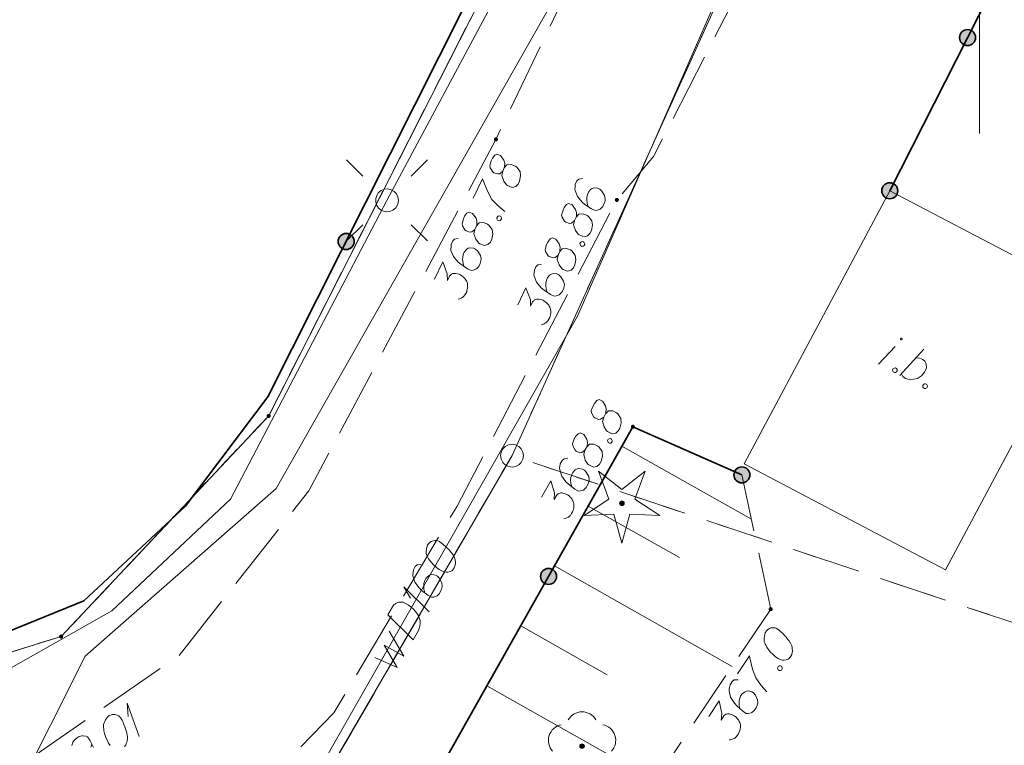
# Model space of a CAD drawing. Header units: metres. Extents: x 5555129 to 5555568, y 5636170 to 5636517.
# Tile 45 of 162: x 5555279 to 5555301, y 5636234 to 5636250. Entities that reach past the tile are written whole.
import ezdxf

# ---------------------------------------------------------------- set-up
doc = ezdxf.new("R2010")
doc.units = ezdxf.units.M
doc.header["$MEASUREMENT"] = 0
for name, pattern in [('L_0_05', [1.75, 1.25, -0.5]), ('L_0_06', [2, 1.5, -0.5]), ('PRZER1-1', [2, 1, -1]), ('PRZER3-1', [4, 3, -1])]:
    doc.linetypes.add(name, pattern=pattern)
for name, color, linetype, lineweight in [('#digitalizacja', 7, 'Continuous', 18), ('#skartowane', 7, 'Continuous', 18), ('#zmodyfikowane', 7, 'Continuous', 18)]:
    doc.layers.add(name, color=color, linetype=linetype, lineweight=lineweight)
for name, color, linetype, lineweight, true_color in [('GEPPGD', 7, 'Continuous', 18, 0x008000), ('GESDZI', 7, 'Continuous', 18, 0x0a0909), ('GESKKL', 7, 'PRZER3-1', 18, 0x008000), ('GESUZY', 7, 'PRZER1-1', 18, 0x008000), ('GULENN', 1, 'Continuous', 18, 0xff0000), ('GUPEPI', 1, 'Continuous', 18, 0xff0000)]:
    doc.layers.add(name, color=color, linetype=linetype, lineweight=lineweight, true_color=true_color)

# ---------------------------------------------------------------- blocks, each defined once
blk = doc.blocks.new('EPPGS')
at = {"color": 0, "flags": 128}
blk.add_lwpolyline([(0.5, 0), (0.475528, -0.154508), (0.404508, -0.293893), (0.293893, -0.404508), (0.154508, -0.475528), (0, -0.5), (-0.154508, -0.475528), (-0.293893, -0.404508), (-0.404508, -0.293893), (-0.475528, -0.154508), (-0.5, 0), (-0.475528, 0.154508), (-0.404508, 0.293893), (-0.293893, 0.404508), (-0.154508, 0.475528), (0, 0.5), (0.154508, 0.475528), (0.293893, 0.404508), (0.404508, 0.293893), (0.475528, 0.154508), (0.5, 0)], close=True, dxfattribs=at)
blk = doc.blocks.new('EPPGN')
blk.add_hatch(color=0).paths.add_polyline_path([(0, -0.09), (-0.027812, -0.085595), (-0.052901, -0.072812), (-0.072812, -0.052901), (-0.085595, -0.027812), (-0.09, 0), (-0.085595, 0.027812), (-0.072812, 0.052901), (-0.052901, 0.072812), (-0.027812, 0.085595), (0, 0.09), (0.027812, 0.085595), (0.052901, 0.072812), (0.072812, 0.052901), (0.085595, 0.027812), (0.09, 0), (0.085595, -0.027812), (0.072812, -0.052901), (0.052901, -0.072812), (0.027812, -0.085595)])
blk = doc.blocks.new('POINT')
blk.add_hatch(color=0).paths.add_polyline_path([(-0.000884, -0.0025), (-0.0025, -0.000884), (-0.0025, 0.000884), (0.000884, 0.0025), (0.0025, 0.000884), (0.0025, -0.000884), (0.000884, -0.0025)])
blk = doc.blocks.new('SUSM01_01_2')
at = {"color": 0, "flags": 128}
for points in [[(-0.353553, 0.353553), (-0.212132, 0.212132)], [(0.353553, 0.353553), (0.212132, 0.212132)], [(-0.353553, -0.353553), (-0.212132, -0.212132)], [(0.353553, -0.353553), (0.212132, -0.212132)]]:
    blk.add_lwpolyline(points, dxfattribs=at)
blk.add_lwpolyline([(0.1, 0), (0.093969, -0.034202), (0.076604, -0.064279), (0.05, -0.086603), (0.025882, -0.096593), (0, -0.1), (-0.025882, -0.096593), (-0.05, -0.086603), (-0.073305, -0.068017), (-0.090097, -0.043388), (-0.098883, -0.014904), (-0.098883, 0.014904), (-0.090097, 0.043388), (-0.073305, 0.068017), (-0.05, 0.086603), (-0.022252, 0.097493), (0.007473, 0.09972), (0.036534, 0.093087), (0.062349, 0.078183), (0.082624, 0.056332), (0.095557, 0.029476), (0.1, 0)], close=True, dxfattribs=at)
blk = doc.blocks.new('OBOP01_01')
at = {"linetype": 'Continuous', "lineweight": 18}
blk.add_hatch(color=0, dxfattribs=at).paths.add_polyline_path([(0, -0.1, 1), (0, 0.1, 1)])
at = {"color": 0, "linetype": 'Continuous', "lineweight": 18, "flags": 128}
blk.add_lwpolyline([(0, -1.74), (-0.35, -0.48), (-1.65, -0.54), (-0.57, 0.18), (-1.02, 1.4), (0, 0.6), (1.02, 1.4), (0.57, 0.18), (1.65, -0.54), (0.35, -0.48), (0, -1.74)], dxfattribs=at)
at = {"color": 0, "linetype": 'Continuous', "lineweight": 18}
blk.add_circle((0, 0), 0.1, dxfattribs=at)
blk = doc.blocks.new('OBOP02_01')
at = {"linetype": 'Continuous', "lineweight": 18}
blk.add_hatch(color=0, dxfattribs=at).paths.add_polyline_path([(0, -0.1, 1), (0, 0.1, 1)])
at = {"color": 0, "linetype": 'Continuous', "lineweight": 18}
blk.add_circle((0, 0), 0.1, dxfattribs=at)
for centre, radius, start, end in [((0, 0.8), 0.7, 29.8459, 150.1541), ((-0.77, 0.25), 0.7, 101.6336, 222.6627), ((0.77, 0.25), 0.7, 317.3373, 78.3664), ((-0.46, -0.64), 0.71, 174.3693, 292.5572), ((0.46, -0.64), 0.71, 247.4428, 5.6307)]:
    blk.add_arc(centre, radius, start, end, dxfattribs=at)
blk = doc.blocks.new('*U336')
at = {"layer": '#skartowane', "color": 7, "linetype": 'ByBlock', "lineweight": 18}
blk.add_line((5555297.791, 5636242.465), (5555298.155, 5636242.854), dxfattribs=at)
at = {"layer": '#skartowane', "color": 7, "linetype": 'ByBlock', "lineweight": 18, "flags": 128}
blk.add_lwpolyline([(5555298.31, 5636243.006), (5555298.31, 5636243.008), (5555298.311, 5636243.01), (5555298.312, 5636243.012), (5555298.312, 5636243.014), (5555298.312, 5636243.016), (5555298.312, 5636243.018), (5555298.311, 5636243.019), (5555298.311, 5636243.021), (5555298.31, 5636243.023), (5555298.309, 5636243.025), (5555298.308, 5636243.026), (5555298.306, 5636243.028), (5555298.305, 5636243.029), (5555298.303, 5636243.03), (5555298.302, 5636243.031), (5555298.3, 5636243.032), (5555298.298, 5636243.033), (5555298.296, 5636243.033), (5555298.294, 5636243.033), (5555298.292, 5636243.034), (5555298.29, 5636243.033), (5555298.288, 5636243.033), (5555298.287, 5636243.032), (5555298.285, 5636243.032), (5555298.283, 5636243.031), (5555298.281, 5636243.03), (5555298.28, 5636243.028), (5555298.279, 5636243.027), (5555298.278, 5636243.025), (5555298.277, 5636243.024), (5555298.276, 5636243.022), (5555298.275, 5636243.02), (5555298.275, 5636243.018), (5555298.274, 5636243.016), (5555298.274, 5636243.014), (5555298.275, 5636243.012), (5555298.275, 5636243.01), (5555298.276, 5636243.008), (5555298.276, 5636243.007), (5555298.277, 5636243.005), (5555298.278, 5636243.003), (5555298.28, 5636243.002), (5555298.281, 5636243), (5555298.283, 5636242.999), (5555298.284, 5636242.998), (5555298.286, 5636242.998), (5555298.288, 5636242.997), (5555298.29, 5636242.996), (5555298.292, 5636242.996), (5555298.294, 5636242.996), (5555298.296, 5636242.996), (5555298.298, 5636242.997), (5555298.3, 5636242.997), (5555298.301, 5636242.998), (5555298.303, 5636242.999), (5555298.305, 5636243), (5555298.306, 5636243.002), (5555298.307, 5636243.003), (5555298.309, 5636243.005), (5555298.31, 5636243.006)], dxfattribs=at)
blk = doc.blocks.new('*U337')
at = {"layer": '#skartowane', "color": 7, "linetype": 'ByBlock', "lineweight": 18}
blk.add_line((5555298.261, 5636242.218), (5555298.783, 5636242.791), dxfattribs=at)
at = {"layer": '#skartowane', "color": 7, "linetype": 'ByBlock', "lineweight": 18, "flags": 128}
blk.add_lwpolyline([(5555298.61, 5636242.602), (5555298.689, 5636242.6), (5555298.76, 5636242.57), (5555298.807, 5636242.532), (5555298.837, 5636242.476), (5555298.843, 5636242.386), (5555298.802, 5636242.294), (5555298.732, 5636242.211), (5555298.649, 5636242.155), (5555298.484, 5636242.121), (5555298.387, 5636242.152), (5555298.325, 5636242.198), (5555298.294, 5636242.254)], dxfattribs=at)
blk = doc.blocks.new('*U341')
at = {"layer": '#skartowane', "color": 7, "linetype": 'ByBlock', "lineweight": 18}
for q in [(5555281.65, 5636234.338), (5555281.411, 5636234.776)]:
    blk.add_line((5555281.387, 5636235.069), q, dxfattribs=at)
blk = doc.blocks.new('*U1635')
at = {"layer": '#digitalizacja', "color": 5, "linetype": 'ByBlock', "lineweight": 18}
for q in [(5555287.979, 5636237.064), (5555287.574, 5636237.356)]:
    blk.add_line((5555287.427, 5636237.61), q, dxfattribs=at)

msp = doc.modelspace()

# ---------------------------------------------------------------- hatches: boundary and pattern name
at = {"layer": '#skartowane', "linetype": 'Continuous', "lineweight": 35}
h = msp.add_hatch(color=7, dxfattribs=at)
edge = h.paths.add_edge_path()
edge.add_arc((5555299.739, 5636249.593), 0.175, 0, 360)
at = {"layer": '#skartowane', "linetype": 'Continuous', "lineweight": 18}
h = msp.add_hatch(color=7, dxfattribs=at)
edge = h.paths.add_edge_path()
edge.add_arc((5555289.44, 5636247.37), 0.045, 0, 360)
at = {"layer": '#skartowane', "linetype": 'Continuous', "lineweight": 35}
h = msp.add_hatch(color=7, dxfattribs=at)
edge = h.paths.add_edge_path()
edge.add_arc((5555298.04, 5636246.25), 0.175, 0, 360)
at = {"layer": '#skartowane', "linetype": 'Continuous', "lineweight": 18}
h = msp.add_hatch(color=7, dxfattribs=at)
edge = h.paths.add_edge_path()
edge.add_arc((5555292.08, 5636246.05), 0.045, 0, 360)
at = {"layer": '#skartowane', "linetype": 'Continuous', "lineweight": 35}
h = msp.add_hatch(color=7, dxfattribs=at)
edge = h.paths.add_edge_path()
edge.add_arc((5555286.168, 5636245.143), 0.175, 0, 360)
at = {"layer": '#skartowane', "linetype": 'Continuous', "lineweight": 18}
h = msp.add_hatch(color=7, dxfattribs=at)
edge = h.paths.add_edge_path()
edge.add_arc((5555292.43, 5636241.1), 0.045, 0, 360)
at = {"layer": '#skartowane', "linetype": 'Continuous', "lineweight": 35}
h = msp.add_hatch(color=7, dxfattribs=at)
edge = h.paths.add_edge_path()
edge.add_arc((5555294.81, 5636240.05), 0.175, 0, 360)
h = msp.add_hatch(color=7, dxfattribs=at)
edge = h.paths.add_edge_path()
edge.add_arc((5555290.588, 5636237.834), 0.175, 0, 360)
at = {"layer": '#skartowane', "linetype": 'Continuous', "lineweight": 18}
h = msp.add_hatch(color=7, dxfattribs=at)
edge = h.paths.add_edge_path()
edge.add_arc((5555295.44, 5636237.12), 0.045, 0, 360)

# ---------------------------------------------------------------- linework, layer by layer
at = {"layer": '#digitalizacja', "color": 1, "linetype": 'Continuous', "lineweight": 18, "flags": 128}
for points in [[(5555284.639, 5636239.754), (5555291.106, 5636251.135), (5555296.575, 5636263.596)], [(5555274.911, 5636223.013), (5555277.429, 5636230.059), (5555280.471, 5636236.094), (5555284.639, 5636239.754)]]:
    msp.add_lwpolyline(points, dxfattribs=at)
at = {"layer": '#digitalizacja', "color": 5, "linetype": 'Continuous', "lineweight": 18, "flags": 128}
for points in [[(5555295.748, 5636253.835), (5555291.221, 5636243.514), (5555282.539, 5636228.279), (5555280.252, 5636224.266)], [(5555287.953, 5636238.533), (5555287.947, 5636238.523), (5555287.935, 5636238.489), (5555287.928, 5636238.466), (5555287.925, 5636238.447), (5555287.92, 5636238.416), (5555287.918, 5636238.376), (5555287.919, 5636238.342), (5555287.925, 5636238.305), (5555287.936, 5636238.277), (5555287.953, 5636238.247), (5555287.97, 5636238.217), (5555287.992, 5636238.184), (5555288.007, 5636238.163), (5555288.032, 5636238.135), (5555288.074, 5636238.09), (5555288.143, 5636238.031), (5555288.198, 5636237.986), (5555288.255, 5636237.953), (5555288.299, 5636237.935), (5555288.357, 5636237.929), (5555288.391, 5636237.93), (5555288.436, 5636237.938), (5555288.474, 5636237.957), (5555288.488, 5636237.97), (5555288.511, 5636237.998), (5555288.526, 5636238.023), (5555288.544, 5636238.067), (5555288.554, 5636238.109), (5555288.553, 5636238.143), (5555288.548, 5636238.194), (5555288.542, 5636238.218), (5555288.533, 5636238.25), (5555288.521, 5636238.277), (5555288.511, 5636238.296), (5555288.492, 5636238.321), (5555288.484, 5636238.332), (5555288.464, 5636238.357), (5555288.44, 5636238.385), (5555288.415, 5636238.413), (5555288.397, 5636238.43), (5555288.385, 5636238.444), (5555288.367, 5636238.46), (5555288.327, 5636238.497), (5555288.304, 5636238.517), (5555288.281, 5636238.536), (5555288.248, 5636238.562), (5555288.205, 5636238.593), (5555288.19, 5636238.602), (5555288.166, 5636238.609), (5555288.143, 5636238.615), (5555288.103, 5636238.618), (5555288.074, 5636238.614), (5555288.05, 5636238.607), (5555288.023, 5636238.595), (5555288.001, 5636238.581), (5555287.987, 5636238.568), (5555287.973, 5636238.556), (5555287.953, 5636238.533)], [(5555287.8, 5636238.097), (5555287.72, 5636238.088), (5555287.678, 5636238.051), (5555287.637, 5636237.979), (5555287.629, 5636237.916), (5555287.621, 5636237.879), (5555287.622, 5636237.845), (5555287.668, 5636237.71), (5555287.759, 5636237.584), (5555287.816, 5636237.53), (5555287.954, 5636237.425), (5555288.031, 5636237.381), (5555288.073, 5636237.384), (5555288.137, 5636237.402), (5555288.156, 5636237.411), (5555288.201, 5636237.454), (5555288.239, 5636237.52), (5555288.258, 5636237.578), (5555288.268, 5636237.619), (5555288.257, 5636237.694), (5555288.204, 5636237.792), (5555288.161, 5636237.837), (5555288.12, 5636237.86), (5555288.039, 5636237.873), (5555288.001, 5636237.867), (5555287.96, 5636237.842), (5555287.91, 5636237.79), (5555287.884, 5636237.744), (5555287.867, 5636237.678), (5555287.862, 5636237.634), (5555287.868, 5636237.549), (5555287.876, 5636237.503), (5555287.882, 5636237.479)], [(5555287.079, 5636236.999), (5555287.178, 5636237.174), (5555287.204, 5636237.207), (5555287.218, 5636237.219), (5555287.243, 5636237.239), (5555287.262, 5636237.248), (5555287.281, 5636237.258), (5555287.321, 5636237.269), (5555287.35, 5636237.273), (5555287.416, 5636237.269), (5555287.529, 5636237.205), (5555287.577, 5636237.17), (5555287.6, 5636237.151), (5555287.623, 5636237.131), (5555287.646, 5636237.111), (5555287.665, 5636237.086), (5555287.69, 5636237.058), (5555287.725, 5636237.012), (5555287.74, 5636236.99), (5555287.773, 5636236.916), (5555287.783, 5636236.863), (5555287.785, 5636236.807), (5555287.779, 5636236.75), (5555287.766, 5636236.703), (5555287.745, 5636236.654), (5555287.631, 5636236.453), (5555287.079, 5636236.999)], [(5555286.793, 5636236.068), (5555287.283, 5636235.843), (5555286.998, 5636236.332), (5555287.426, 5636236.094), (5555287.104, 5636236.638)]]:
    msp.add_lwpolyline(points, dxfattribs=at)
at = {"layer": '#skartowane', "color": 7, "linetype": 'Continuous', "lineweight": 18}
for p, q in [((5555298.04, 5636246.25), (5555294.86, 5636240.29)), ((5555302.44, 5636243.94), (5555298.04, 5636246.25)), ((5555302.44, 5636243.94), (5555299.26, 5636237.98)), ((5555295.019, 5636239.08), (5555292.19, 5636240.675)), ((5555299.26, 5636237.98), (5555294.86, 5636240.29)), ((5555293.447, 5636238.244), (5555291.453, 5636239.368)), ((5555294.599, 5636235.872), (5555290.717, 5636238.062)), ((5555291.869, 5636235.69), (5555289.98, 5636236.755)), ((5555292.918, 5636233.376), (5555289.243, 5636235.449))]:
    msp.add_line(p, q, dxfattribs=at)
at = {"layer": '#skartowane', "color": 7, "linetype": 'L_0_06', "lineweight": 18, "flags": 128}
msp.add_lwpolyline([(5555319.91, 5636279.38), (5555323.03, 5636275.28), (5555329.28, 5636268.46), (5555334.03, 5636263.4), (5555345.03, 5636252.49), (5555346.54, 5636251.45), (5555345.73, 5636247.93), (5555332.42, 5636261.49), (5555327.2, 5636266.8), (5555317.86, 5636277.41), (5555315.42, 5636280.01), (5555313.35, 5636281.16), (5555310.91, 5636281.48), (5555308.55, 5636280.93), (5555307.33, 5636278.49), (5555300.21, 5636263.98), (5555298.84, 5636260.31), (5555299.74, 5636259.03), (5555298.26, 5636255.27), (5555297.04, 5636255.1), (5555292.88, 5636247), (5555292.08, 5636246.05), (5555288.59, 5636239.37), (5555285.9, 5636234.86), (5555282.53, 5636231.41), (5555279.83, 5636229.99), (5555275.41, 5636228.95), (5555271.53, 5636229.31), (5555268.13, 5636230.4), (5555264.62, 5636232.17), (5555253.07, 5636239.68), (5555243.27, 5636245.93), (5555229.11, 5636254.41), (5555220.5, 5636258.77), (5555213.45, 5636261.65), (5555208.14, 5636263.06), (5555202.51, 5636263.31), (5555198.72, 5636262.51), (5555193.02, 5636260.05), (5555189.79, 5636257.33), (5555186.81, 5636252.47), (5555184.72, 5636245.33), (5555179.71, 5636245.97), (5555181.09, 5636251.46), (5555182.84, 5636255.67), (5555185.21, 5636259.68), (5555188.88, 5636264.05), (5555188.73, 5636266.82), (5555186.51, 5636270.36), (5555177.24, 5636279.14), (5555172.12, 5636284.35), (5555168.67, 5636288.73), (5555165.68, 5636293.64), (5555163.11, 5636298.61), (5555159.69, 5636305.28), (5555154.96, 5636314.88), (5555157.25, 5636316.15), (5555161.87, 5636306.69), (5555165.41, 5636299.79), (5555167.81, 5636295.12), (5555170.82, 5636290.32), (5555174.09, 5636286.04), (5555178.95, 5636281.15), (5555193.27, 5636269.09), (5555198.74, 5636266.34), (5555202.91, 5636266.53), (5555208.67, 5636266.05), (5555214.33, 5636264.32), (5555221.74, 5636261.36), (5555230.37, 5636257.02), (5555244.89, 5636248.46), (5555254.7, 5636242.22), (5555266.71, 5636234.85), (5555271.59, 5636232.9), (5555275.32, 5636232.51), (5555278.58, 5636233.38), (5555282.52, 5636236.11), (5555285.35, 5636239.7), (5555289.44, 5636247.37), (5555294.78, 5636258.52), (5555297.61, 5636265.12), (5555304.52, 5636279.57), (5555309.3, 5636287.58), (5555310.96, 5636291.13)], dxfattribs=at)
at = {"layer": '#skartowane', "color": 7, "linetype": 'Continuous', "lineweight": 35, "flags": 128}
for points in [[(5555294.6, 5636264.97), (5555294.19, 5636264.03), (5555294.6, 5636261.89), (5555284.46, 5636241.75), (5555282.65, 5636239.36), (5555280.44, 5636237.3), (5555277.57, 5636236.14), (5555274.71, 5636235.37), (5555271.67, 5636235.59), (5555268.78, 5636236.15), (5555266.05, 5636237.48), (5555263.48, 5636238.92), (5555256.02, 5636244.07), (5555263.72, 5636256.91)], [(5555298.04, 5636246.25), (5555300.22, 5636250.54), (5555300.33, 5636254.47), (5555299.35, 5636254.91)], [(5555294.81, 5636240.05), (5555292.43, 5636241.1), (5555283.35, 5636225), (5555293.93, 5636215.77)]]:
    msp.add_lwpolyline(points, dxfattribs=at)
at = {"layer": '#skartowane', "color": 7, "linetype": 'Continuous', "lineweight": 18, "flags": 128}
for points in [[(5555289.587, 5636246.675), (5555289.622, 5636246.75), (5555289.627, 5636246.774), (5555289.631, 5636246.851), (5555289.612, 5636246.919), (5555289.536, 5636247.021), (5555289.459, 5636247.051), (5555289.414, 5636247.026), (5555289.363, 5636246.96), (5555289.337, 5636246.906), (5555289.305, 5636246.797), (5555289.316, 5636246.753), (5555289.37, 5636246.661), (5555289.394, 5636246.643), (5555289.48, 5636246.616), (5555289.522, 5636246.622), (5555289.587, 5636246.675), (5555289.567, 5636246.58), (5555289.609, 5636246.462), (5555289.668, 5636246.381), (5555289.692, 5636246.363), (5555289.796, 5636246.32), (5555289.872, 5636246.342), (5555289.924, 5636246.396), (5555289.955, 5636246.46), (5555289.977, 5636246.574), (5555289.965, 5636246.671), (5555289.892, 5636246.765), (5555289.862, 5636246.786), (5555289.774, 5636246.821), (5555289.679, 5636246.814), (5555289.622, 5636246.75)], [(5555288.944, 5636246.086), (5555289.148, 5636246.512), (5555289.162, 5636246.473), (5555289.253, 5636246.239), (5555289.352, 5636246.061), (5555289.497, 5636245.913), (5555289.636, 5636245.794)], [(5555291.327, 5636246.518), (5555291.248, 5636246.503), (5555291.209, 5636246.463), (5555291.173, 5636246.388), (5555291.169, 5636246.325), (5555291.164, 5636246.288), (5555291.167, 5636246.253), (5555291.223, 5636246.122), (5555291.322, 5636246.002), (5555291.384, 5636245.953), (5555291.528, 5636245.858), (5555291.608, 5636245.82), (5555291.65, 5636245.826), (5555291.713, 5636245.848), (5555291.731, 5636245.859), (5555291.773, 5636245.904), (5555291.806, 5636245.974), (5555291.821, 5636246.032), (5555291.828, 5636246.074), (5555291.811, 5636246.148), (5555291.751, 5636246.242), (5555291.706, 5636246.284), (5555291.663, 5636246.304), (5555291.581, 5636246.311), (5555291.544, 5636246.302), (5555291.505, 5636246.275), (5555291.459, 5636246.219), (5555291.436, 5636246.171), (5555291.424, 5636246.104), (5555291.422, 5636246.06), (5555291.434, 5636245.975), (5555291.445, 5636245.931), (5555291.453, 5636245.907)], [(5555291.155, 5636245.598), (5555291.191, 5636245.673), (5555291.195, 5636245.697), (5555291.199, 5636245.773), (5555291.18, 5636245.842), (5555291.104, 5636245.943), (5555291.027, 5636245.974), (5555290.983, 5636245.949), (5555290.931, 5636245.882), (5555290.905, 5636245.829), (5555290.873, 5636245.72), (5555290.884, 5636245.675), (5555290.939, 5636245.584), (5555290.963, 5636245.566), (5555291.048, 5636245.538), (5555291.09, 5636245.544), (5555291.155, 5636245.598), (5555291.135, 5636245.503), (5555291.177, 5636245.385), (5555291.236, 5636245.304), (5555291.26, 5636245.286), (5555291.364, 5636245.243), (5555291.44, 5636245.265), (5555291.492, 5636245.319), (5555291.523, 5636245.383), (5555291.545, 5636245.497), (5555291.533, 5636245.594), (5555291.46, 5636245.688), (5555291.43, 5636245.708), (5555291.343, 5636245.744), (5555291.248, 5636245.737), (5555291.191, 5636245.673)], [(5555288.98, 5636245.408), (5555289.015, 5636245.483), (5555289.02, 5636245.506), (5555289.024, 5636245.583), (5555289.005, 5636245.651), (5555288.929, 5636245.753), (5555288.852, 5636245.784), (5555288.807, 5636245.759), (5555288.756, 5636245.692), (5555288.73, 5636245.639), (5555288.698, 5636245.53), (5555288.709, 5636245.485), (5555288.763, 5636245.394), (5555288.787, 5636245.376), (5555288.872, 5636245.348), (5555288.915, 5636245.354), (5555288.98, 5636245.408), (5555288.96, 5636245.313), (5555289.002, 5636245.194), (5555289.061, 5636245.114), (5555289.085, 5636245.095), (5555289.189, 5636245.052), (5555289.265, 5636245.075), (5555289.317, 5636245.128), (5555289.348, 5636245.192), (5555289.37, 5636245.306), (5555289.358, 5636245.404), (5555289.285, 5636245.498), (5555289.255, 5636245.518), (5555289.167, 5636245.554), (5555289.072, 5636245.547), (5555289.015, 5636245.483)], [(5555289.459, 5636245.656), (5555289.472, 5636245.683), (5555289.49, 5636245.694), (5555289.519, 5636245.7), (5555289.545, 5636245.687), (5555289.559, 5636245.661), (5555289.562, 5636245.64), (5555289.549, 5636245.613), (5555289.531, 5636245.602), (5555289.502, 5636245.596), (5555289.475, 5636245.609), (5555289.462, 5636245.635), (5555289.459, 5636245.656)], [(5555288.616, 5636245.209), (5555288.537, 5636245.194), (5555288.498, 5636245.154), (5555288.462, 5636245.08), (5555288.458, 5636245.016), (5555288.453, 5636244.979), (5555288.457, 5636244.945), (5555288.512, 5636244.814), (5555288.612, 5636244.694), (5555288.673, 5636244.645), (5555288.817, 5636244.549), (5555288.897, 5636244.511), (5555288.939, 5636244.517), (5555289.002, 5636244.539), (5555289.021, 5636244.55), (5555289.062, 5636244.596), (5555289.095, 5636244.665), (5555289.11, 5636244.724), (5555289.117, 5636244.766), (5555289.1, 5636244.84), (5555289.041, 5636244.934), (5555288.995, 5636244.975), (5555288.952, 5636244.996), (5555288.87, 5636245.002), (5555288.834, 5636244.994), (5555288.794, 5636244.966), (5555288.748, 5636244.91), (5555288.725, 5636244.862), (5555288.713, 5636244.796), (5555288.711, 5636244.751), (5555288.723, 5636244.667), (5555288.734, 5636244.622), (5555288.743, 5636244.598)], [(5555290.795, 5636244.847), (5555290.831, 5636244.922), (5555290.836, 5636244.946), (5555290.84, 5636245.022), (5555290.82, 5636245.091), (5555290.744, 5636245.192), (5555290.667, 5636245.223), (5555290.623, 5636245.198), (5555290.571, 5636245.131), (5555290.546, 5636245.078), (5555290.513, 5636244.969), (5555290.524, 5636244.924), (5555290.579, 5636244.833), (5555290.603, 5636244.815), (5555290.688, 5636244.787), (5555290.73, 5636244.793), (5555290.795, 5636244.847), (5555290.776, 5636244.752), (5555290.817, 5636244.634), (5555290.877, 5636244.553), (5555290.901, 5636244.535), (5555291.005, 5636244.492), (5555291.081, 5636244.514), (5555291.133, 5636244.568), (5555291.163, 5636244.632), (5555291.185, 5636244.746), (5555291.173, 5636244.843), (5555291.1, 5636244.937), (5555291.071, 5636244.958), (5555290.983, 5636244.993), (5555290.888, 5636244.986), (5555290.831, 5636244.922)], [(5555291.274, 5636245.096), (5555291.287, 5636245.122), (5555291.305, 5636245.133), (5555291.334, 5636245.139), (5555291.361, 5636245.126), (5555291.375, 5636245.1), (5555291.378, 5636245.079), (5555291.365, 5636245.052), (5555291.347, 5636245.041), (5555291.318, 5636245.036), (5555291.291, 5636245.048), (5555291.277, 5636245.075), (5555291.274, 5636245.096)], [(5555288.1, 5636244.323), (5555288.279, 5636244.696), (5555288.376, 5636244.434), (5555288.378, 5636244.288), (5555288.424, 5636244.384), (5555288.439, 5636244.403), (5555288.45, 5636244.411), (5555288.46, 5636244.419), (5555288.471, 5636244.427), (5555288.497, 5636244.441), (5555288.518, 5636244.444), (5555288.539, 5636244.447), (5555288.558, 5636244.445), (5555288.6, 5636244.438), (5555288.635, 5636244.428), (5555288.651, 5636244.42), (5555288.672, 5636244.41), (5555288.701, 5636244.389), (5555288.72, 5636244.374), (5555288.739, 5636244.358), (5555288.752, 5636244.345), (5555288.76, 5636244.335), (5555288.768, 5636244.324), (5555288.776, 5636244.314), (5555288.787, 5636244.295), (5555288.801, 5636244.269), (5555288.809, 5636244.246), (5555288.815, 5636244.23), (5555288.818, 5636244.209), (5555288.821, 5636244.188), (5555288.821, 5636244.161), (5555288.822, 5636244.148), (5555288.814, 5636244.106), (5555288.804, 5636244.071), (5555288.8, 5636244.047), (5555288.782, 5636244.01), (5555288.756, 5636243.97), (5555288.743, 5636243.957), (5555288.73, 5636243.943), (5555288.717, 5636243.93), (5555288.699, 5636243.919), (5555288.68, 5636243.908), (5555288.646, 5636243.892), (5555288.617, 5636243.886)], [(5555290.431, 5636244.648), (5555290.353, 5636244.634), (5555290.314, 5636244.593), (5555290.278, 5636244.519), (5555290.274, 5636244.455), (5555290.269, 5636244.418), (5555290.272, 5636244.384), (5555290.327, 5636244.253), (5555290.427, 5636244.133), (5555290.489, 5636244.084), (5555290.633, 5636243.989), (5555290.713, 5636243.95), (5555290.755, 5636243.956), (5555290.818, 5636243.979), (5555290.836, 5636243.99), (5555290.878, 5636244.035), (5555290.911, 5636244.104), (5555290.926, 5636244.163), (5555290.933, 5636244.205), (5555290.916, 5636244.279), (5555290.856, 5636244.373), (5555290.811, 5636244.414), (5555290.768, 5636244.435), (5555290.686, 5636244.441), (5555290.649, 5636244.433), (5555290.61, 5636244.406), (5555290.563, 5636244.349), (5555290.54, 5636244.302), (5555290.528, 5636244.235), (5555290.526, 5636244.19), (5555290.538, 5636244.106), (5555290.55, 5636244.061), (5555290.558, 5636244.038)], [(5555289.916, 5636243.763), (5555290.094, 5636244.135), (5555290.191, 5636243.873), (5555290.194, 5636243.728), (5555290.24, 5636243.824), (5555290.255, 5636243.842), (5555290.265, 5636243.85), (5555290.276, 5636243.859), (5555290.286, 5636243.867), (5555290.312, 5636243.88), (5555290.334, 5636243.883), (5555290.355, 5636243.886), (5555290.373, 5636243.884), (5555290.416, 5636243.877), (5555290.45, 5636243.867), (5555290.466, 5636243.859), (5555290.487, 5636243.849), (5555290.517, 5636243.828), (5555290.536, 5636243.813), (5555290.554, 5636243.797), (5555290.568, 5636243.784), (5555290.576, 5636243.774), (5555290.584, 5636243.763), (5555290.592, 5636243.753), (5555290.603, 5636243.735), (5555290.617, 5636243.708), (5555290.625, 5636243.685), (5555290.63, 5636243.669), (5555290.633, 5636243.648), (5555290.636, 5636243.627), (5555290.637, 5636243.601), (5555290.637, 5636243.587), (5555290.63, 5636243.545), (5555290.62, 5636243.51), (5555290.615, 5636243.487), (5555290.597, 5636243.449), (5555290.571, 5636243.409), (5555290.558, 5636243.396), (5555290.545, 5636243.382), (5555290.532, 5636243.369), (5555290.514, 5636243.358), (5555290.496, 5636243.347), (5555290.462, 5636243.331), (5555290.433, 5636243.325)], [(5555298.162, 5636242.384), (5555298.188, 5636242.37), (5555298.198, 5636242.351), (5555298.203, 5636242.322), (5555298.189, 5636242.296), (5555298.162, 5636242.283), (5555298.141, 5636242.281), (5555298.115, 5636242.295), (5555298.105, 5636242.313), (5555298.1, 5636242.343), (5555298.114, 5636242.369), (5555298.141, 5636242.381), (5555298.162, 5636242.384)], [(5555298.821, 5636242.038), (5555298.847, 5636242.024), (5555298.857, 5636242.005), (5555298.862, 5636241.976), (5555298.848, 5636241.95), (5555298.821, 5636241.937), (5555298.8, 5636241.935), (5555298.774, 5636241.949), (5555298.764, 5636241.967), (5555298.759, 5636241.997), (5555298.773, 5636242.023), (5555298.799, 5636242.035), (5555298.821, 5636242.038)], [(5555291.792, 5636241.312), (5555291.833, 5636241.384), (5555291.839, 5636241.407), (5555291.849, 5636241.483), (5555291.833, 5636241.553), (5555291.765, 5636241.66), (5555291.69, 5636241.695), (5555291.644, 5636241.673), (5555291.588, 5636241.61), (5555291.559, 5636241.559), (5555291.519, 5636241.452), (5555291.527, 5636241.407), (5555291.576, 5636241.312), (5555291.598, 5636241.292), (5555291.681, 5636241.259), (5555291.724, 5636241.262), (5555291.792, 5636241.312), (5555291.767, 5636241.218), (5555291.8, 5636241.097), (5555291.854, 5636241.013), (5555291.877, 5636240.993), (5555291.978, 5636240.943), (5555292.055, 5636240.96), (5555292.11, 5636241.01), (5555292.145, 5636241.072), (5555292.175, 5636241.184), (5555292.169, 5636241.282), (5555292.103, 5636241.381), (5555292.075, 5636241.403), (5555291.989, 5636241.445), (5555291.894, 5636241.444), (5555291.833, 5636241.384)], [(5555291.383, 5636240.587), (5555291.424, 5636240.659), (5555291.43, 5636240.682), (5555291.44, 5636240.758), (5555291.424, 5636240.828), (5555291.356, 5636240.934), (5555291.281, 5636240.97), (5555291.235, 5636240.948), (5555291.179, 5636240.885), (5555291.15, 5636240.834), (5555291.11, 5636240.727), (5555291.118, 5636240.682), (5555291.167, 5636240.587), (5555291.189, 5636240.567), (5555291.272, 5636240.534), (5555291.315, 5636240.537), (5555291.383, 5636240.587), (5555291.358, 5636240.493), (5555291.391, 5636240.372), (5555291.445, 5636240.287), (5555291.468, 5636240.268), (5555291.569, 5636240.218), (5555291.646, 5636240.235), (5555291.701, 5636240.285), (5555291.736, 5636240.347), (5555291.766, 5636240.459), (5555291.76, 5636240.557), (5555291.694, 5636240.656), (5555291.666, 5636240.678), (5555291.58, 5636240.719), (5555291.485, 5636240.719), (5555291.424, 5636240.659)], [(5555291.878, 5636240.802), (5555291.892, 5636240.828), (5555291.911, 5636240.838), (5555291.941, 5636240.842), (5555291.966, 5636240.827), (5555291.978, 5636240.8), (5555291.98, 5636240.779), (5555291.965, 5636240.753), (5555291.946, 5636240.744), (5555291.917, 5636240.74), (5555291.891, 5636240.754), (5555291.88, 5636240.781), (5555291.878, 5636240.802)], [(5555291.007, 5636240.412), (5555290.927, 5636240.403), (5555290.886, 5636240.366), (5555290.845, 5636240.294), (5555290.837, 5636240.23), (5555290.83, 5636240.194), (5555290.831, 5636240.159), (5555290.877, 5636240.025), (5555290.968, 5636239.899), (5555291.026, 5636239.846), (5555291.164, 5636239.741), (5555291.241, 5636239.697), (5555291.284, 5636239.7), (5555291.348, 5636239.718), (5555291.367, 5636239.728), (5555291.411, 5636239.771), (5555291.449, 5636239.838), (5555291.468, 5636239.895), (5555291.478, 5636239.937), (5555291.466, 5636240.011), (5555291.412, 5636240.109), (5555291.37, 5636240.154), (5555291.329, 5636240.177), (5555291.247, 5636240.189), (5555291.21, 5636240.183), (5555291.169, 5636240.158), (5555291.119, 5636240.105), (5555291.093, 5636240.059), (5555291.076, 5636239.994), (5555291.071, 5636239.949), (5555291.078, 5636239.864), (5555291.086, 5636239.819), (5555291.093, 5636239.795)], [(5555290.433, 5636239.563), (5555290.636, 5636239.923), (5555290.715, 5636239.655), (5555290.708, 5636239.51), (5555290.76, 5636239.602), (5555290.777, 5636239.62), (5555290.788, 5636239.627), (5555290.799, 5636239.635), (5555290.81, 5636239.642), (5555290.837, 5636239.654), (5555290.858, 5636239.656), (5555290.88, 5636239.657), (5555290.898, 5636239.654), (5555290.94, 5636239.644), (5555290.973, 5636239.631), (5555290.989, 5636239.623), (5555291.009, 5636239.611), (5555291.037, 5636239.589), (5555291.055, 5636239.572), (5555291.073, 5636239.555), (5555291.085, 5636239.541), (5555291.093, 5636239.53), (5555291.1, 5636239.519), (5555291.107, 5636239.508), (5555291.117, 5636239.489), (5555291.129, 5636239.462), (5555291.136, 5636239.438), (5555291.14, 5636239.422), (5555291.142, 5636239.401), (5555291.143, 5636239.38), (5555291.142, 5636239.353), (5555291.141, 5636239.34), (5555291.131, 5636239.298), (5555291.119, 5636239.264), (5555291.113, 5636239.241), (5555291.092, 5636239.205), (5555291.064, 5636239.167), (5555291.05, 5636239.154), (5555291.036, 5636239.142), (5555291.022, 5636239.129), (5555291.003, 5636239.12), (5555290.984, 5636239.11), (5555290.949, 5636239.096), (5555290.92, 5636239.092)], [(5555295.343, 5636236.642), (5555295.337, 5636236.632), (5555295.322, 5636236.6), (5555295.313, 5636236.577), (5555295.308, 5636236.559), (5555295.302, 5636236.528), (5555295.297, 5636236.488), (5555295.295, 5636236.454), (5555295.298, 5636236.416), (5555295.308, 5636236.388), (5555295.322, 5636236.357), (5555295.337, 5636236.326), (5555295.356, 5636236.292), (5555295.369, 5636236.269), (5555295.392, 5636236.239), (5555295.431, 5636236.191), (5555295.495, 5636236.127), (5555295.547, 5636236.078), (5555295.601, 5636236.041), (5555295.643, 5636236.02), (5555295.7, 5636236.01), (5555295.735, 5636236.008), (5555295.781, 5636236.013), (5555295.82, 5636236.029), (5555295.835, 5636236.04), (5555295.86, 5636236.066), (5555295.876, 5636236.091), (5555295.898, 5636236.133), (5555295.911, 5636236.174), (5555295.913, 5636236.209), (5555295.911, 5636236.259), (5555295.907, 5636236.284), (5555295.9, 5636236.317), (5555295.89, 5636236.345), (5555295.882, 5636236.364), (5555295.864, 5636236.391), (5555295.858, 5636236.402), (5555295.84, 5636236.429), (5555295.817, 5636236.458), (5555295.794, 5636236.488), (5555295.778, 5636236.506), (5555295.767, 5636236.521), (5555295.75, 5636236.539), (5555295.713, 5636236.578), (5555295.692, 5636236.6), (5555295.671, 5636236.621), (5555295.64, 5636236.649), (5555295.599, 5636236.684), (5555295.584, 5636236.693), (5555295.561, 5636236.702), (5555295.538, 5636236.71), (5555295.499, 5636236.715), (5555295.47, 5636236.714), (5555295.445, 5636236.709), (5555295.417, 5636236.699), (5555295.394, 5636236.686), (5555295.379, 5636236.675), (5555295.365, 5636236.663), (5555295.343, 5636236.642)], [(5555294.713, 5636235.707), (5555294.977, 5636236.099), (5555294.985, 5636236.058), (5555295.041, 5636235.813), (5555295.112, 5636235.623), (5555295.234, 5636235.455), (5555295.355, 5636235.317)], [(5555295.592, 5636235.848), (5555295.608, 5636235.873), (5555295.628, 5636235.881), (5555295.657, 5636235.882), (5555295.682, 5636235.866), (5555295.691, 5636235.838), (5555295.691, 5636235.817), (5555295.675, 5636235.792), (5555295.655, 5636235.784), (5555295.626, 5636235.783), (5555295.601, 5636235.799), (5555295.591, 5636235.827), (5555295.592, 5636235.848)], [(5555294.726, 5636235.577), (5555294.645, 5636235.574), (5555294.601, 5636235.54), (5555294.555, 5636235.472), (5555294.541, 5636235.41), (5555294.531, 5636235.374), (5555294.53, 5636235.339), (5555294.565, 5636235.201), (5555294.646, 5636235.068), (5555294.7, 5636235.011), (5555294.829, 5636234.895), (5555294.902, 5636234.846), (5555294.945, 5636234.846), (5555295.01, 5636234.859), (5555295.03, 5636234.867), (5555295.078, 5636234.906), (5555295.121, 5636234.969), (5555295.144, 5636235.025), (5555295.157, 5636235.066), (5555295.151, 5636235.141), (5555295.106, 5636235.243), (5555295.066, 5636235.291), (5555295.027, 5636235.317), (5555294.947, 5636235.336), (5555294.909, 5636235.332), (5555294.867, 5636235.311), (5555294.812, 5636235.262), (5555294.783, 5636235.218), (5555294.761, 5636235.155), (5555294.753, 5636235.11), (5555294.752, 5636235.025), (5555294.757, 5636234.979), (5555294.762, 5636234.955)], [(5555294.086, 5636234.776), (5555294.317, 5636235.119), (5555294.375, 5636234.845), (5555294.356, 5636234.701), (5555294.415, 5636234.789), (5555294.434, 5636234.806), (5555294.445, 5636234.812), (5555294.457, 5636234.819), (5555294.468, 5636234.825), (5555294.496, 5636234.835), (5555294.517, 5636234.835), (5555294.539, 5636234.835), (5555294.557, 5636234.83), (5555294.597, 5636234.816), (5555294.63, 5636234.801), (5555294.645, 5636234.792), (5555294.664, 5636234.778), (5555294.691, 5636234.754), (5555294.707, 5636234.736), (5555294.723, 5636234.718), (5555294.734, 5636234.703), (5555294.741, 5636234.691), (5555294.747, 5636234.68), (5555294.754, 5636234.668), (5555294.762, 5636234.649), (5555294.772, 5636234.621), (5555294.777, 5636234.596), (5555294.78, 5636234.58), (5555294.78, 5636234.558), (5555294.78, 5636234.537), (5555294.776, 5636234.511), (5555294.774, 5636234.498), (5555294.761, 5636234.457), (5555294.746, 5636234.424), (5555294.738, 5636234.401), (5555294.715, 5636234.367), (5555294.684, 5636234.331), (5555294.669, 5636234.32), (5555294.654, 5636234.308), (5555294.639, 5636234.297), (5555294.619, 5636234.289), (5555294.6, 5636234.281), (5555294.564, 5636234.27), (5555294.534, 5636234.268)], [(5555280.994, 5636234.796), (5555280.985, 5636234.79), (5555280.959, 5636234.765), (5555280.943, 5636234.746), (5555280.932, 5636234.731), (5555280.914, 5636234.705), (5555280.895, 5636234.67), (5555280.881, 5636234.639), (5555280.87, 5636234.602), (5555280.869, 5636234.573), (5555280.871, 5636234.539), (5555280.873, 5636234.504), (5555280.879, 5636234.465), (5555280.883, 5636234.439), (5555280.893, 5636234.403), (5555280.912, 5636234.344), (5555280.948, 5636234.262), (5555280.979, 5636234.197), (5555281.016, 5636234.143)], [(5555281.326, 5636234.121), (5555281.353, 5636234.154), (5555281.367, 5636234.185), (5555281.384, 5636234.233), (5555281.389, 5636234.258), (5555281.395, 5636234.291), (5555281.396, 5636234.32), (5555281.396, 5636234.342), (5555281.389, 5636234.373), (5555281.387, 5636234.386), (5555281.38, 5636234.417), (5555281.369, 5636234.453), (5555281.359, 5636234.488), (5555281.35, 5636234.511), (5555281.345, 5636234.529), (5555281.336, 5636234.552), (5555281.316, 5636234.602), (5555281.304, 5636234.63), (5555281.292, 5636234.658), (5555281.273, 5636234.695), (5555281.248, 5636234.742), (5555281.237, 5636234.756), (5555281.219, 5636234.773), (5555281.201, 5636234.789), (5555281.166, 5636234.808), (5555281.138, 5636234.817), (5555281.113, 5636234.821), (5555281.084, 5636234.823), (5555281.058, 5636234.819), (5555281.04, 5636234.814), (5555281.022, 5636234.808), (5555280.994, 5636234.796)], [(5555280.648, 5636234.104), (5555280.57, 5636234.258), (5555280.519, 5636234.331), (5555280.48, 5636234.346), (5555280.414, 5636234.358), (5555280.393, 5636234.358), (5555280.334, 5636234.339), (5555280.271, 5636234.295), (5555280.229, 5636234.252), (5555280.202, 5636234.219), (5555280.18, 5636234.146)], [(5555280.594, 5636234.109), (5555280.606, 5636234.154), (5555280.611, 5636234.178)]]:
    msp.add_lwpolyline(points, dxfattribs=at)
at = {"layer": '#skartowane', "color": 7, "linetype": 'L_0_05', "lineweight": 18}
for points in [[(5555281.84, 5636224.52), (5555283.35, 5636225), (5555292.43, 5636241.1)], [(5555292.43, 5636241.1), (5555294.81, 5636240.05), (5555295.44, 5636237.12), (5555285.76, 5636222.75)]]:
    msp.add_lwpolyline(points, dxfattribs=at)
at = {"layer": '#skartowane', "color": 7, "linetype": 'Continuous', "lineweight": 35}
for centre in [(5555299.739, 5636249.593), (5555298.04, 5636246.25), (5555286.168, 5636245.143), (5555294.81, 5636240.05), (5555290.588, 5636237.834)]:
    msp.add_circle(centre, 0.175, dxfattribs=at)
at = {"layer": '#skartowane', "color": 96}
msp.add_point((5555292.19, 5636239.43), dxfattribs=at)
at = {"color": 7, "linetype": 'Continuous', "lineweight": 18, "flags": 128}
msp.add_lwpolyline([(5555300, 5636247.5), (5555300, 5636252.5)], dxfattribs=at)
at = {"layer": 'GESDZI', "color": 96, "linetype": 'Continuous', "lineweight": 18, "flags": 128}
for points in [[(5555274.997, 5636234.98), (5555279.944, 5636236.523), (5555284.476, 5636241.337), (5555311.27, 5636293.99), (5555320.16, 5636317.28), (5555322.368, 5636323.208), (5555323.59, 5636326.49), (5555326.04, 5636333.05), (5555329.61, 5636344.98), (5555332.15, 5636353.64), (5555334.3, 5636361.82), (5555338.11, 5636369.71), (5555344.55, 5636379.2), (5555375.95, 5636415.45), (5555379.69, 5636419.03), (5555405.333, 5636448.297), (5555411.98, 5636454.27), (5555423.54, 5636462.48), (5555437.099, 5636466.554), (5555448.915, 5636470.374), (5555453.72, 5636472.454), (5555460.799, 5636470.534), (5555464.253, 5636468.493)], [(5555342.54, 5636360.36), (5555325.26, 5636314.3), (5555323.65, 5636312.16), (5555321.55, 5636300.85), (5555316.27, 5636290.41), (5555313.36, 5636286.16), (5555307.64, 5636279.94), (5555302.66, 5636268.89), (5555289.79, 5636240.47), (5555285.05, 5636232.31), (5555280.777, 5636227.568), (5555269.6, 5636229.495)]]:
    msp.add_lwpolyline(points, dxfattribs=at)
for points in [[(5555255.64, 5636244), (5555291.92, 5636304.86), (5555311.27, 5636293.99), (5555284.476, 5636241.337), (5555279.944, 5636236.523), (5555274.997, 5636234.98), (5555269.493, 5636235.495), (5555265.022, 5636237.714), (5555255.64, 5636244)], [(5555280.777, 5636227.568), (5555285.05, 5636232.31), (5555289.79, 5636240.47), (5555302.66, 5636268.89), (5555307.64, 5636279.94), (5555313.36, 5636286.16), (5555323.464, 5636270.143), (5555330.681, 5636262.484), (5555338.272, 5636254.204), (5555345.595, 5636246.667), (5555341.244, 5636240.506), (5555336.038, 5636234.966), (5555332.099, 5636232.226), (5555322.941, 5636229.367), (5555314.027, 5636226.763), (5555306.629, 5636221.293), (5555300.802, 5636216.239), (5555298.924, 5636211.274), (5555285.045, 5636223.354), (5555280.777, 5636227.568)]]:
    msp.add_lwpolyline(points, close=True, dxfattribs=at)
at = {"layer": 'GESKKL', "color": 96, "linetype": 'PRZER3-1', "lineweight": 18, "ltscale": 0.5, "true_color": 0x008000}
for points in [[(5555255.64, 5636244), (5555265.022, 5636237.714), (5555269.493, 5636235.495), (5555274.997, 5636234.98), (5555279.944, 5636236.523), (5555284.476, 5636241.337), (5555294.683, 5636261.4), (5555290.811, 5636263.67), (5555283.663, 5636251.573), (5555270.013, 5636259.716), (5555277.529, 5636272.351), (5555279.243, 5636271.33), (5555292.171, 5636287.889), (5555284.52, 5636292.447), (5555255.64, 5636244)], [(5555345.595, 5636246.667), (5555338.272, 5636254.204), (5555330.681, 5636262.484), (5555323.464, 5636270.143), (5555308.747, 5636234.156), (5555289.79, 5636240.47), (5555285.05, 5636232.31), (5555280.777, 5636227.568), (5555285.045, 5636223.354), (5555298.924, 5636211.274), (5555300.802, 5636216.239), (5555306.629, 5636221.293), (5555314.027, 5636226.763), (5555322.941, 5636229.367), (5555332.099, 5636232.226), (5555336.038, 5636234.966), (5555341.244, 5636240.506), (5555345.595, 5636246.667)]]:
    msp.add_lwpolyline(points, close=True, dxfattribs=at)
at = {"layer": 'GESUZY', "color": 96, "linetype": 'PRZER1-1', "lineweight": 18, "ltscale": 0.5, "true_color": 0x008000}
for points in [[(5555334.3, 5636361.82), (5555332.15, 5636353.64), (5555329.61, 5636344.98), (5555328.029, 5636339.695), (5555326.04, 5636333.05), (5555323.59, 5636326.49), (5555322.368, 5636323.208), (5555320.16, 5636317.28), (5555311.27, 5636293.99), (5555294.683, 5636261.4), (5555284.476, 5636241.337), (5555279.944, 5636236.523), (5555274.997, 5636234.98)], [(5555274.29, 5636228.681), (5555280.777, 5636227.568), (5555285.05, 5636232.31), (5555289.79, 5636240.47), (5555302.66, 5636268.89), (5555307.64, 5636279.94), (5555313.36, 5636286.16), (5555316.27, 5636290.41), (5555321.55, 5636300.85), (5555323.65, 5636312.16), (5555325.26, 5636314.3), (5555342.54, 5636360.36)], [(5555308.747, 5636234.156), (5555289.79, 5636240.47), (5555302.66, 5636268.89), (5555307.64, 5636279.94), (5555313.36, 5636286.16), (5555323.464, 5636270.143)], [(5555308.747, 5636234.156), (5555289.79, 5636240.47), (5555285.05, 5636232.31), (5555280.777, 5636227.568), (5555285.045, 5636223.354), (5555298.924, 5636211.274), (5555300.802, 5636216.239), (5555306.629, 5636221.293), (5555314.027, 5636226.763), (5555322.941, 5636229.367), (5555332.099, 5636232.226), (5555336.038, 5636234.966), (5555341.244, 5636240.506), (5555345.595, 5636246.667), (5555338.272, 5636254.204), (5555330.681, 5636262.484), (5555323.464, 5636270.143)]]:
    msp.add_lwpolyline(points, dxfattribs=at)
at = {"layer": 'GULENN', "color": 1, "linetype": 'Continuous', "lineweight": 18, "true_color": 0xff0000, "flags": 128}
msp.add_lwpolyline([(5555270.87, 5636234.33), (5555274.44, 5636234.59), (5555277.62, 5636235.15), (5555281.05, 5636237.08), (5555283.64, 5636239.52), (5555287.06, 5636246.04), (5555293.51, 5636258.1), (5555296.22, 5636263.74)], dxfattribs=at)

# ---------------------------------------------------------------- block references
at = {"layer": '#digitalizacja', "color": 5, "linetype": 'Continuous', "lineweight": 18}
msp.add_blockref('*U1635', (0, 0), dxfattribs=at)
at = {"layer": '#skartowane', "color": 7, "linetype": 'Continuous', "lineweight": 18}
for name in ['*U336', '*U337', '*U341']:
    msp.add_blockref(name, (0, 0), dxfattribs=at)
at = {"layer": '#skartowane', "color": 96, "linetype": 'Continuous', "xscale": 0.5, "yscale": 0.5, "zscale": 0.5}
for name, p in [('OBOP01_01', (5555292.19, 5636239.43)), ('OBOP02_01', (5555291.32, 5636234.13))]:
    msp.add_blockref(name, p, dxfattribs=at)
at = {"layer": '#zmodyfikowane', "color": 7, "lineweight": 18, "xscale": 2.5, "yscale": 2.5, "zscale": 2.5, "rotation": 359.9999974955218}
msp.add_blockref('SUSM01_01_2', (5555287.06, 5636246.04), dxfattribs=at)
at = {"layer": 'GEPPGD', "color": 96, "lineweight": 18, "true_color": 0x008000, "xscale": 0.5, "yscale": 0.5, "zscale": 0.5, "rotation": 90}
for name, p in [('EPPGN', (5555284.476, 5636241.337)), ('EPPGS', (5555289.79, 5636240.47)), ('EPPGN', (5555279.944, 5636236.523))]:
    msp.add_blockref(name, p, dxfattribs=at)
at = {"layer": 'GUPEPI', "color": 1, "lineweight": 18, "true_color": 0xff0000, "rotation": 90}
for p in [(5555283.64, 5636239.52), (5555281.05, 5636237.08)]:
    msp.add_blockref('POINT', p, dxfattribs=at)

doc.saveas('drawing.dxf')
